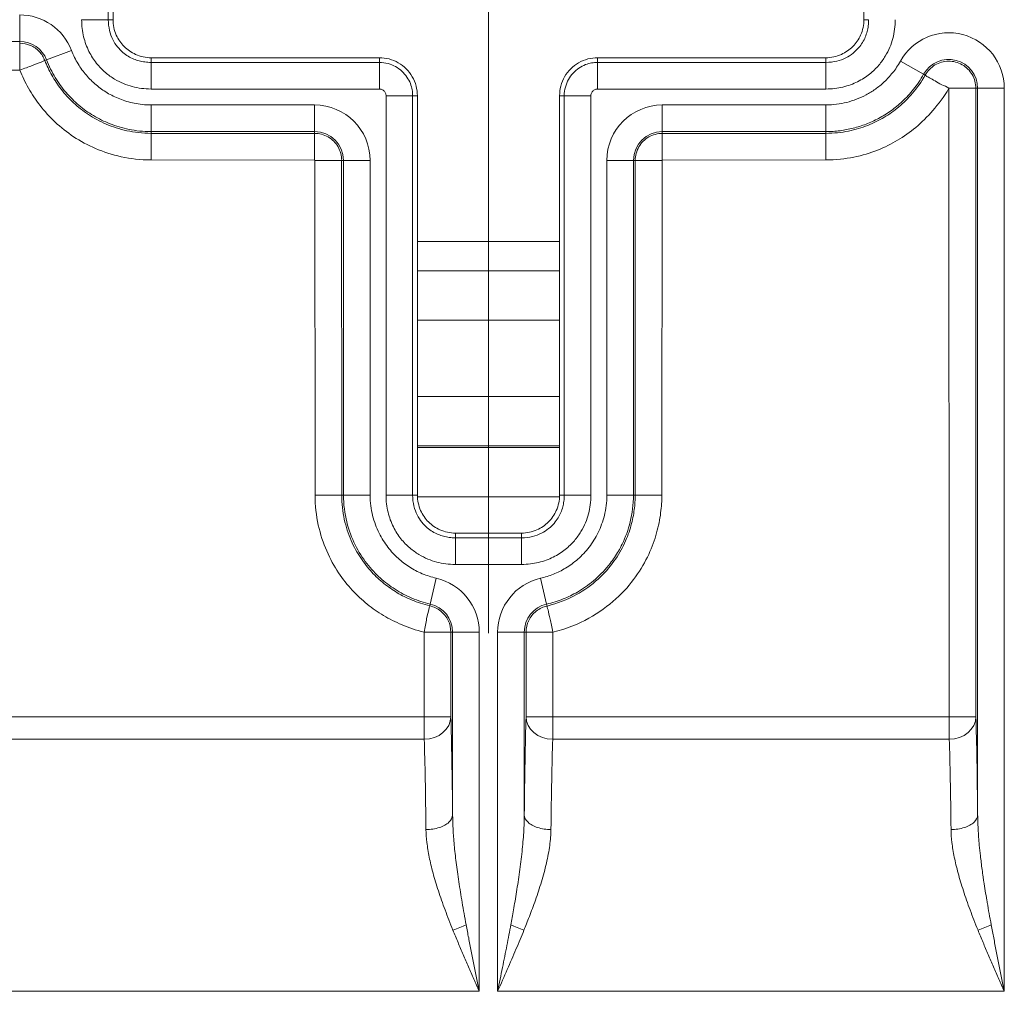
# Model space of a CAD drawing. Header units: inches. Extents: x 0 to 153, y 3 to 96.
# Tile 113 of 132: x 126.94 to 128.24, y 62.04 to 63.32. Entities that reach past the tile are written whole.
import ezdxf

# ---------------------------------------------------------------- set-up
doc = ezdxf.new("R2010")
doc.units = ezdxf.units.IN
doc.header["$LTSCALE"] = 4.5
doc.header["$MEASUREMENT"] = 0
doc.layers.add('Centerline (ANSI)', color=1, linetype='Continuous', lineweight=9, true_color=0xff0000)
doc.layers.add('Visible (ANSI)', color=7, linetype='Continuous', lineweight=18)
doc.layers.add('Visible Narrow (ANSI)', color=7, linetype='Continuous', lineweight=5)

msp = doc.modelspace()

# ---------------------------------------------------------------- linework, layer by layer
at = {"layer": 'Centerline (ANSI)', "linetype": 'Continuous'}
msp.add_line((127.5591, 63.9629), (127.5591, 62.5129), dxfattribs=at)
at = {"layer": 'Visible (ANSI)'}
for p, q in [((127.0657, 63.3564), (127.0657, 63.3194)), ((128.0526, 63.3194), (128.0526, 63.3564)), ((126.9431, 63.2532), (126.9431, 63.2885)), ((127.1157, 63.2694), (127.4157, 63.2694)), ((127.7026, 63.2694), (128.0026, 63.2694)), ((127.4657, 63.2194), (127.4657, 62.6944)), ((127.6526, 62.6944), (127.6526, 63.2194)), ((127.3307, 63.1347), (127.3307, 63.17)), ((127.7873, 63.1344), (127.752, 63.1344)), ((127.4657, 63.0279), (127.6526, 63.0279)), ((127.5157, 62.6444), (127.6026, 62.6444)), ((127.6438, 62.5142), (127.6085, 62.5142))]:
    msp.add_line(p, q, dxfattribs=at)
for points, knots in [([(127.0657, 63.3194), (127.0657, 63.316), (127.0661, 63.3125), (127.0675, 63.3057), (127.0686, 63.3023), (127.0725, 63.2936), (127.076, 63.2884), (127.0846, 63.2798), (127.0898, 63.2763), (127.0986, 63.2724), (127.1019, 63.2713), (127.1087, 63.2698), (127.1122, 63.2694), (127.1157, 63.2694)], [0.000001, 0.000001, 0.000001, 0.000001, 0.0265062, 0.0265062, 0.0530304, 0.0530304, 0.0996621, 0.0996621, 0.1462946, 0.1462946, 0.1728191, 0.1728191, 0.1993227, 0.1993227, 0.1993227, 0.1993227]), ([(128.0026, 63.2694), (128.0061, 63.2694), (128.0095, 63.2698), (128.0163, 63.2713), (128.0197, 63.2724), (128.0284, 63.2763), (128.0336, 63.2798), (128.0423, 63.2884), (128.0457, 63.2936), (128.0496, 63.3023), (128.0507, 63.3057), (128.0522, 63.3125), (128.0526, 63.316), (128.0526, 63.3194)], [0.000001, 0.000001, 0.000001, 0.000001, 0.0265062, 0.0265062, 0.0530304, 0.0530304, 0.0996621, 0.0996621, 0.1462946, 0.1462946, 0.1728191, 0.1728191, 0.1993227, 0.1993227, 0.1993227, 0.1993227]), ([(127.4157, 63.2694), (127.42, 63.2694), (127.4287, 63.2683), (127.4409, 63.2633), (127.4514, 63.2552), (127.4595, 63.2447), (127.4645, 63.2325), (127.4657, 63.2237), (127.4657, 63.2194)], [0, 0, 0, 0, 0.164605, 0.333667, 0.500193, 0.666606, 0.835389, 1, 1, 1, 1]), ([(127.6526, 63.2194), (127.6526, 63.2237), (127.6537, 63.2325), (127.6587, 63.2447), (127.6668, 63.2552), (127.6773, 63.2633), (127.6895, 63.2683), (127.6983, 63.2694), (127.7026, 63.2694)], [0, 0, 0, 0, 0.164611, 0.333394, 0.499807, 0.666333, 0.835395, 1, 1, 1, 1]), ([(127.4657, 62.6944), (127.4657, 62.691), (127.4661, 62.6875), (127.4675, 62.6807), (127.4686, 62.6773), (127.4725, 62.6686), (127.476, 62.6634), (127.4846, 62.6548), (127.4898, 62.6513), (127.4986, 62.6474), (127.5019, 62.6463), (127.5087, 62.6448), (127.5122, 62.6444), (127.5157, 62.6444)], [0.000001, 0.000001, 0.000001, 0.000001, 0.0265062, 0.0265062, 0.0530304, 0.0530304, 0.0996621, 0.0996621, 0.1462946, 0.1462946, 0.1728191, 0.1728191, 0.1993227, 0.1993227, 0.1993227, 0.1993227]), ([(127.6026, 62.6444), (127.6061, 62.6444), (127.6095, 62.6448), (127.6163, 62.6463), (127.6197, 62.6474), (127.6284, 62.6513), (127.6336, 62.6548), (127.6423, 62.6634), (127.6457, 62.6686), (127.6496, 62.6773), (127.6507, 62.6807), (127.6522, 62.6875), (127.6526, 62.691), (127.6526, 62.6944)], [0.000001, 0.000001, 0.000001, 0.000001, 0.0265062, 0.0265062, 0.0530304, 0.0530304, 0.0996621, 0.0996621, 0.1462946, 0.1462946, 0.1728191, 0.1728191, 0.1993227, 0.1993227, 0.1993227, 0.1993227])]:
    msp.add_open_spline(points, degree=3, knots=knots, dxfattribs=at)
at = {"layer": 'Visible Narrow (ANSI)'}
for p, q in [((127.0595, 63.3194), (127.0595, 63.3564)), ((126.9431, 63.2908), (126.9431, 63.3258)), ((127.0595, 63.3194), (127.0245, 63.3194)), ((127.0657, 63.3194), (127.0595, 63.3194)), ((128.0526, 63.3194), (128.0587, 63.3194)), ((125.9754, 63.2908), (126.9431, 63.2908)), ((126.9431, 63.2884), (126.9431, 63.2908)), ((126.9784, 63.2665), (127.0111, 63.2791)), ((126.9761, 63.2656), (126.9784, 63.2665)), ((127.1157, 63.2694), (127.1157, 63.2633)), ((127.4157, 63.2633), (127.1157, 63.2633)), ((127.1157, 63.2633), (127.1157, 63.2283)), ((127.4157, 63.2694), (127.4157, 63.2633)), ((127.4157, 63.2633), (127.4157, 63.2283)), ((127.7026, 63.2694), (127.7026, 63.2633)), ((128.0026, 63.2633), (127.7026, 63.2633)), ((127.7026, 63.2633), (127.7026, 63.2283)), ((128.0026, 63.2694), (128.0026, 63.2633)), ((128.0026, 63.2633), (128.0026, 63.2283)), ((128.131, 63.2477), (128.1005, 63.2648)), ((125.9754, 63.2532), (126.9432, 63.2532)), ((128.1331, 63.2466), (128.131, 63.2477)), ((127.4157, 63.2283), (127.1157, 63.2283)), ((128.0026, 63.2283), (127.7026, 63.2283)), ((128.1643, 63.2293), (128.1647, 62.4031)), ((128.1643, 63.2293), (128.1997, 63.2293)), ((128.1994, 63.2293), (128.1997, 62.4031)), ((128.1994, 63.2293), (128.202, 63.2293)), ((128.202, 63.2293), (128.237, 63.2293)), ((128.202, 63.2293), (128.202, 62.2739)), ((128.237, 63.2293), (128.237, 62.0421)), ((127.4245, 62.6944), (127.4245, 63.2194)), ((127.4595, 63.2194), (127.4245, 63.2194)), ((127.4595, 62.6944), (127.4595, 63.2194)), ((127.4657, 63.2194), (127.4595, 63.2194)), ((127.6526, 63.2194), (127.6587, 63.2194)), ((127.6587, 63.2194), (127.6937, 63.2194)), ((127.6587, 63.2194), (127.6587, 62.6944)), ((127.6937, 63.2194), (127.6937, 62.6944)), ((127.1157, 63.2073), (127.3307, 63.2073)), ((127.1157, 63.1723), (127.1157, 63.2073)), ((127.3307, 63.1723), (127.3307, 63.2073)), ((127.7876, 63.2073), (128.0026, 63.2073)), ((127.7876, 63.1723), (127.7876, 63.2073)), ((128.0026, 63.1723), (128.0026, 63.2073)), ((127.1157, 63.1723), (127.3307, 63.1723)), ((127.1157, 63.17), (127.1157, 63.1723)), ((127.3307, 63.17), (127.3307, 63.1723)), ((127.7876, 63.1698), (127.7876, 63.1723)), ((127.7876, 63.1723), (128.0026, 63.1723)), ((128.0026, 63.17), (128.0026, 63.1723)), ((127.1157, 63.17), (127.3307, 63.17)), ((127.1157, 63.135), (127.1157, 63.17)), ((127.7876, 63.1698), (128.0026, 63.17)), ((127.7876, 63.1347), (127.7876, 63.17)), ((128.0026, 63.135), (128.0026, 63.17)), ((127.1157, 63.135), (127.3307, 63.1347)), ((127.331, 63.1344), (127.3313, 62.6944)), ((127.331, 63.1344), (127.3663, 63.1344)), ((127.366, 63.1344), (127.3686, 63.1344)), ((127.366, 63.1344), (127.3663, 62.6944)), ((127.3686, 63.1344), (127.4036, 63.1344)), ((127.3686, 63.1344), (127.3686, 62.6944)), ((127.4036, 63.1344), (127.4036, 62.6944)), ((127.7147, 62.6944), (127.7147, 63.1344)), ((127.7497, 63.1344), (127.7147, 63.1344)), ((127.752, 63.1344), (127.7497, 63.1344)), ((127.7497, 62.6944), (127.7497, 63.1344)), ((127.752, 62.6944), (127.752, 63.1344)), ((127.787, 62.6944), (127.7873, 63.1344)), ((127.7876, 63.1347), (128.0026, 63.135)), ((127.4657, 62.9893), (127.6526, 62.9893)), ((127.4657, 62.9246), (127.6526, 62.9246)), ((127.6526, 62.8242), (127.4657, 62.8242)), ((127.6526, 62.7592), (127.4657, 62.7592)), ((127.4657, 62.7572), (127.6526, 62.7572)), ((127.3313, 62.6944), (127.3663, 62.6944)), ((127.3663, 62.6944), (127.3686, 62.6944)), ((127.3686, 62.6944), (127.4036, 62.6944)), ((127.4595, 62.6944), (127.4245, 62.6944)), ((127.4246, 62.6922), (127.4246, 62.6922)), ((127.4657, 62.6944), (127.4595, 62.6944)), ((127.4596, 62.6922), (127.4596, 62.6922)), ((127.4657, 62.6922), (127.6525, 62.6922)), ((127.6526, 62.6944), (127.6587, 62.6944)), ((127.6587, 62.6944), (127.6937, 62.6944)), ((127.6587, 62.6922), (127.6587, 62.6922)), ((127.6937, 62.6922), (127.6937, 62.6922)), ((127.7497, 62.6944), (127.7147, 62.6944)), ((127.752, 62.6944), (127.7497, 62.6944)), ((127.787, 62.6944), (127.752, 62.6944)), ((127.5157, 62.6444), (127.5157, 62.6383)), ((127.6026, 62.6444), (127.6026, 62.6383)), ((127.6026, 62.6383), (127.5157, 62.6383)), ((127.5157, 62.6383), (127.5157, 62.6033)), ((127.6026, 62.6383), (127.6026, 62.6033)), ((127.6026, 62.6033), (127.5157, 62.6033)), ((127.4826, 62.5511), (127.4905, 62.5852)), ((127.6356, 62.5511), (127.6277, 62.5852)), ((127.4826, 62.5511), (127.4821, 62.5489)), ((127.6362, 62.5486), (127.6356, 62.5511)), ((127.4351, 62.5286), (127.435, 62.5286)), ((127.5067, 62.5286), (127.506, 62.5286)), ((127.6121, 62.5286), (127.6116, 62.5286)), ((127.6833, 62.5286), (127.6833, 62.5286)), ((127.4745, 62.5142), (127.4747, 62.4031)), ((127.4745, 62.5142), (127.5097, 62.5142)), ((127.512, 62.5142), (127.5095, 62.5142)), ((127.5095, 62.5142), (127.5097, 62.4031)), ((127.512, 62.5142), (127.547, 62.5142)), ((127.512, 62.5142), (127.512, 62.2739)), ((127.547, 62.5142), (127.547, 62.0421)), ((127.5712, 62.0421), (127.5712, 62.5142)), ((127.6062, 62.5142), (127.5712, 62.5142)), ((127.6086, 62.5142), (127.6062, 62.5142)), ((127.6062, 62.2739), (127.6062, 62.5142)), ((127.6085, 62.4031), (127.6086, 62.5142)), ((127.6435, 62.4031), (127.6438, 62.5142)), ((126.5776, 62.4031), (127.4747, 62.4031)), ((127.4747, 62.4031), (127.5097, 62.4031)), ((127.4747, 62.4031), (127.4747, 62.3734)), ((127.6435, 62.4031), (127.6085, 62.4031)), ((127.6085, 62.4031), (127.6085, 62.4031)), ((128.1647, 62.4031), (127.6435, 62.4031)), ((127.6435, 62.3734), (127.6435, 62.4031)), ((128.1647, 62.4031), (128.1647, 62.3734)), ((128.1647, 62.4031), (128.1997, 62.4031)), ((126.5776, 62.3734), (127.4747, 62.3734)), ((128.1647, 62.3734), (127.6435, 62.3734)), ((127.547, 62.0421), (126.5776, 62.0421)), ((128.237, 62.0421), (127.5712, 62.0421))]:
    msp.add_line(p, q, dxfattribs=at)
for centre, radius, start, end in [((126.9431, 63.2529), 0.0729, 21.0322, 90), ((128.1641, 63.2293), 0.0729, 0, 150.8454), ((126.9431, 63.2529), 0.0379, 21.032, 90), ((128.1641, 63.2293), 0.0379, 0, 150.8454), ((127.3307, 63.1344), 0.0729, 0, 90), ((127.7876, 63.1344), 0.0729, 90, 180), ((127.3307, 63.1344), 0.0379, 0, 90), ((127.7876, 63.1344), 0.0379, 90, 180), ((127.4741, 62.5142), 0.0729, 0, 77.0047), ((127.6441, 62.5142), 0.0729, 102.9954, 180), ((127.4741, 62.5142), 0.0379, 0, 77.0047), ((127.6441, 62.5142), 0.0379, 102.9954, 180)]:
    msp.add_arc(centre, radius, start, end, dxfattribs=at)
for centre, major_axis, ratio, start_param, end_param in [((127.4747, 62.4031), (0.035, 0.001), 0.84944, 4.688535, 6.250668), ((127.6435, 62.4031), (-0.035, 0.001), 0.849442, 0.0324, 1.594647), ((128.1647, 62.4031), (0.035, 0.001), 0.84944, 4.688535, 6.250664), ((127.5125, 62.1296), (-0.0328, -0.0122), 0.193628, 1.49907, 2.051735), ((127.6058, 62.1296), (0.0328, -0.0122), 0.193628, 4.23145, 4.784116), ((128.2025, 62.1296), (-0.0328, -0.0122), 0.193628, 1.49907, 2.051735)]:
    msp.add_ellipse(centre, major_axis=major_axis, ratio=ratio, start_param=start_param, end_param=end_param, dxfattribs=at)
for points, knots in [([(127.1157, 63.2283), (127.1113, 63.2283), (127.1029, 63.2289), (127.091, 63.2312), (127.0794, 63.2351), (127.0678, 63.2409), (127.0557, 63.2494), (127.0438, 63.2614), (127.0336, 63.2772), (127.0264, 63.2965), (127.0245, 63.3114), (127.0245, 63.3194)], [0, 0, 0, 0, 0.1111111, 0.2222222, 0.3333333, 0.4444444, 0.5555556, 0.6666667, 0.7777778, 0.8888889, 0.9999998, 0.9999998, 0.9999998, 0.9999998]), ([(127.1157, 63.2633), (127.1129, 63.2633), (127.1102, 63.2635), (127.1076, 63.2638), (127.105, 63.2642), (127.1025, 63.2646), (127.1001, 63.2653), (127.0977, 63.2659), (127.0953, 63.2667), (127.0929, 63.2677), (127.0905, 63.2687), (127.0881, 63.2699), (127.0857, 63.2714), (127.0833, 63.2728), (127.0809, 63.2745), (127.0785, 63.2765), (127.0761, 63.2786), (127.0737, 63.281), (127.0715, 63.2838), (127.0693, 63.2866), (127.0672, 63.2898), (127.0655, 63.2933), (127.0637, 63.2969), (127.0622, 63.3008), (127.0612, 63.3052), (127.0601, 63.3096), (127.0595, 63.3144), (127.0595, 63.3194)], [0, 0, 0, 0, 0.111111, 0.111111, 0.111111, 0.222222, 0.222222, 0.222222, 0.333333, 0.333333, 0.333333, 0.444444, 0.444444, 0.444444, 0.555556, 0.555556, 0.555556, 0.666667, 0.666667, 0.666667, 0.777778, 0.777778, 0.777778, 0.888889, 0.888889, 0.888889, 1, 1, 1, 1]), ([(128.0937, 63.3194), (128.0937, 63.3151), (128.0931, 63.3067), (128.0908, 63.2948), (128.0869, 63.2832), (128.0811, 63.2715), (128.0726, 63.2595), (128.0606, 63.2476), (128.0448, 63.2374), (128.0255, 63.2302), (128.0106, 63.2283), (128.0026, 63.2283)], [0, 0, 0, 0, 0.1111111, 0.2222222, 0.3333333, 0.4444444, 0.5555556, 0.6666667, 0.7777778, 0.8888889, 0.9999998, 0.9999998, 0.9999998, 0.9999998]), ([(128.0587, 63.3194), (128.0587, 63.3167), (128.0585, 63.314), (128.0582, 63.3114), (128.0579, 63.3088), (128.0574, 63.3063), (128.0567, 63.3039), (128.0561, 63.3014), (128.0553, 63.299), (128.0543, 63.2966), (128.0533, 63.2943), (128.0521, 63.2919), (128.0507, 63.2895), (128.0492, 63.2871), (128.0475, 63.2847), (128.0455, 63.2823), (128.0434, 63.2799), (128.041, 63.2775), (128.0382, 63.2753), (128.0354, 63.2731), (128.0322, 63.271), (128.0287, 63.2692), (128.0251, 63.2675), (128.0212, 63.266), (128.0168, 63.265), (128.0124, 63.2639), (128.0076, 63.2633), (128.0026, 63.2633)], [0, 0, 0, 0, 0.111111, 0.111111, 0.111111, 0.222222, 0.222222, 0.222222, 0.333333, 0.333333, 0.333333, 0.444444, 0.444444, 0.444444, 0.555556, 0.555556, 0.555556, 0.666667, 0.666667, 0.666667, 0.777778, 0.777778, 0.777778, 0.888889, 0.888889, 0.888889, 1, 1, 1, 1]), ([(126.9431, 63.2884), (126.9478, 63.2884), (126.9573, 63.2866), (126.9694, 63.2783), (126.9744, 63.2701), (126.9761, 63.2656)], [0.0000026, 0.0000026, 0.0000026, 0.0000026, 0.3333333, 0.6666667, 0.9999695, 0.9999695, 0.9999695, 0.9999695]), ([(127.0111, 63.2791), (127.0136, 63.2727), (127.0165, 63.2668), (127.0198, 63.2614), (127.023, 63.256), (127.0267, 63.251), (127.0307, 63.2464), (127.0346, 63.2418), (127.039, 63.2375), (127.0435, 63.2337), (127.0481, 63.2298), (127.0529, 63.2264), (127.058, 63.2233), (127.0632, 63.2202), (127.0686, 63.2175), (127.0746, 63.2152), (127.0805, 63.2128), (127.0869, 63.2109), (127.0937, 63.2095), (127.1005, 63.2082), (127.1079, 63.2073), (127.1157, 63.2073)], [0.000007, 0.000007, 0.000007, 0.000007, 0.1428571, 0.1428571, 0.1428571, 0.2857143, 0.2857143, 0.2857143, 0.4285714, 0.4285714, 0.4285714, 0.5714286, 0.5714286, 0.5714286, 0.7142857, 0.7142857, 0.7142857, 0.8571429, 0.8571429, 0.8571429, 1, 1, 1, 1]), ([(126.9433, 63.2532), (126.9493, 63.2552), (126.9604, 63.2596), (126.9721, 63.264), (126.9759, 63.2658), (126.9761, 63.2656)], [0, 0, 0, 0, 0.3333333, 0.6666667, 0.9999963, 0.9999963, 0.9999963, 0.9999963]), ([(126.9761, 63.2656), (126.9788, 63.2592), (126.9818, 63.2528), (126.9853, 63.2465), (126.9888, 63.2402), (126.9929, 63.234), (126.9976, 63.228), (127.0023, 63.2219), (127.0077, 63.2159), (127.0136, 63.2103), (127.0196, 63.2047), (127.0262, 63.1995), (127.0334, 63.1948), (127.0405, 63.19), (127.0483, 63.1858), (127.0567, 63.1822), (127.0651, 63.1786), (127.0741, 63.1756), (127.084, 63.1735), (127.0938, 63.1713), (127.1045, 63.17), (127.1157, 63.17)], [0, 0, 0, 0, 0.142857, 0.142857, 0.142857, 0.285714, 0.285714, 0.285714, 0.428571, 0.428571, 0.428571, 0.571429, 0.571429, 0.571429, 0.714286, 0.714286, 0.714286, 0.857143, 0.857143, 0.857143, 1, 1, 1, 1]), ([(126.9784, 63.2665), (126.9816, 63.2582), (126.9855, 63.2504), (126.9898, 63.2433), (126.9942, 63.2361), (126.9989, 63.2296), (127.0041, 63.2236), (127.0093, 63.2175), (127.015, 63.212), (127.021, 63.2069), (127.0269, 63.2019), (127.0333, 63.1973), (127.04, 63.1933), (127.0468, 63.1892), (127.054, 63.1856), (127.0618, 63.1826), (127.0695, 63.1795), (127.0778, 63.177), (127.0868, 63.1752), (127.0958, 63.1734), (127.1055, 63.1723), (127.1157, 63.1723)], [0.0000035, 0.0000035, 0.0000035, 0.0000035, 0.1428571, 0.1428571, 0.1428571, 0.2857143, 0.2857143, 0.2857143, 0.4285714, 0.4285714, 0.4285714, 0.5714286, 0.5714286, 0.5714286, 0.7142857, 0.7142857, 0.7142857, 0.8571429, 0.8571429, 0.8571429, 1, 1, 1, 1]), ([(127.4595, 63.2194), (127.4595, 63.222), (127.4593, 63.2247), (127.4588, 63.2273), (127.4583, 63.23), (127.4576, 63.2327), (127.4565, 63.2355), (127.4554, 63.2383), (127.4539, 63.2412), (127.452, 63.244), (127.4501, 63.2467), (127.4479, 63.2494), (127.4454, 63.2517), (127.4429, 63.254), (127.4401, 63.256), (127.437, 63.2577), (127.434, 63.2594), (127.4307, 63.2608), (127.4271, 63.2618), (127.4235, 63.2627), (127.4197, 63.2633), (127.4157, 63.2633)], [0, 0, 0, 0, 0.1428571, 0.1428571, 0.1428571, 0.2857143, 0.2857143, 0.2857143, 0.4285714, 0.4285714, 0.4285714, 0.5714286, 0.5714286, 0.5714286, 0.7142857, 0.7142857, 0.7142857, 0.8571429, 0.8571429, 0.8571429, 1, 1, 1, 1]), ([(127.7026, 63.2633), (127.7, 63.2633), (127.6973, 63.2631), (127.6947, 63.2626), (127.692, 63.2621), (127.6894, 63.2614), (127.6866, 63.2603), (127.6838, 63.2592), (127.6808, 63.2577), (127.678, 63.2558), (127.6753, 63.2539), (127.6726, 63.2517), (127.6703, 63.2491), (127.668, 63.2466), (127.666, 63.2438), (127.6643, 63.2408), (127.6626, 63.2378), (127.6612, 63.2345), (127.6602, 63.2309), (127.6593, 63.2273), (127.6587, 63.2234), (127.6587, 63.2194)], [0, 0, 0, 0, 0.1428571, 0.1428571, 0.1428571, 0.2857143, 0.2857143, 0.2857143, 0.4285714, 0.4285714, 0.4285714, 0.5714286, 0.5714286, 0.5714286, 0.7142857, 0.7142857, 0.7142857, 0.8571429, 0.8571429, 0.8571429, 1, 1, 1, 1]), ([(128.0026, 63.2073), (128.0074, 63.2073), (128.0121, 63.2077), (128.0166, 63.2082), (128.0212, 63.2088), (128.0255, 63.2096), (128.0299, 63.2107), (128.0342, 63.2118), (128.0385, 63.2132), (128.0428, 63.2148), (128.0471, 63.2164), (128.0513, 63.2184), (128.0554, 63.2206), (128.0596, 63.2228), (128.0636, 63.2253), (128.0676, 63.2281), (128.0716, 63.231), (128.0755, 63.2342), (128.0793, 63.2377), (128.0831, 63.2413), (128.0868, 63.2452), (128.0903, 63.2497), (128.0939, 63.2542), (128.0973, 63.2592), (128.1005, 63.2648)], [0, 0, 0, 0, 0.125, 0.125, 0.125, 0.25, 0.25, 0.25, 0.375, 0.375, 0.375, 0.5, 0.5, 0.5, 0.625, 0.625, 0.625, 0.75, 0.75, 0.75, 0.875, 0.875, 0.875, 1, 1, 1, 1]), ([(128.1331, 63.2466), (128.1361, 63.252), (128.1449, 63.2613), (128.1637, 63.2666), (128.1825, 63.2617), (128.1965, 63.248), (128.1994, 63.2355), (128.1996, 63.2293)], [0, 0, 0, 0, 0.2, 0.4, 0.6, 0.8, 0.9999971, 0.9999971, 0.9999971, 0.9999971]), ([(126.9433, 63.2532), (126.9465, 63.245), (126.9503, 63.2372), (126.9547, 63.2294), (126.9592, 63.2216), (126.9641, 63.214), (126.9699, 63.2065), (126.9757, 63.199), (126.9824, 63.1917), (126.9897, 63.1848), (126.9971, 63.1779), (127.0052, 63.1714), (127.014, 63.1656), (127.0229, 63.1597), (127.0325, 63.1545), (127.0429, 63.15), (127.0533, 63.1456), (127.0645, 63.1419), (127.0766, 63.1393), (127.0887, 63.1366), (127.1017, 63.135), (127.1157, 63.135)], [0, 0, 0, 0, 0.142857, 0.142857, 0.142857, 0.285714, 0.285714, 0.285714, 0.428571, 0.428571, 0.428571, 0.571429, 0.571429, 0.571429, 0.714286, 0.714286, 0.714286, 0.857143, 0.857143, 0.857143, 1, 1, 1, 1]), ([(128.0026, 63.1723), (128.0089, 63.1723), (128.0151, 63.1728), (128.0211, 63.1735), (128.027, 63.1743), (128.0327, 63.1754), (128.0384, 63.1768), (128.0441, 63.1782), (128.0497, 63.18), (128.0553, 63.1821), (128.0609, 63.1843), (128.0664, 63.1868), (128.0719, 63.1897), (128.0774, 63.1926), (128.0827, 63.1959), (128.088, 63.1997), (128.0932, 63.2034), (128.0983, 63.2076), (128.1032, 63.2122), (128.1082, 63.2169), (128.113, 63.222), (128.1177, 63.2279), (128.1224, 63.2338), (128.1269, 63.2404), (128.131, 63.2477)], [0, 0, 0, 0, 0.125, 0.125, 0.125, 0.25, 0.25, 0.25, 0.375, 0.375, 0.375, 0.5, 0.5, 0.5, 0.625, 0.625, 0.625, 0.75, 0.75, 0.75, 0.875, 0.875, 0.875, 1, 1, 1, 1]), ([(128.0026, 63.17), (128.0131, 63.17), (128.0231, 63.1712), (128.0323, 63.173), (128.0415, 63.1749), (128.0498, 63.1775), (128.0575, 63.1805), (128.0652, 63.1836), (128.0722, 63.187), (128.0789, 63.191), (128.0857, 63.195), (128.0921, 63.1996), (128.0983, 63.2048), (128.1045, 63.21), (128.1106, 63.2159), (128.1165, 63.2228), (128.1223, 63.2297), (128.128, 63.2376), (128.1331, 63.2466)], [0, 0, 0, 0, 0.1666667, 0.1666667, 0.1666667, 0.3333333, 0.3333333, 0.3333333, 0.5, 0.5, 0.5, 0.6666667, 0.6666667, 0.6666667, 0.8333333, 0.8333333, 0.8333333, 0.9999931, 0.9999931, 0.9999931, 0.9999931]), ([(128.1643, 63.2293), (128.1613, 63.2315), (128.1579, 63.2326), (128.1548, 63.234), (128.1516, 63.2354), (128.1487, 63.2373), (128.146, 63.2389), (128.1433, 63.2405), (128.1409, 63.2419), (128.1388, 63.2429), (128.1368, 63.244), (128.1353, 63.2448), (128.1344, 63.2454), (128.1336, 63.246), (128.1333, 63.2465), (128.1331, 63.2466)], [0, 0, 0, 0, 0.2, 0.2, 0.2, 0.4, 0.4, 0.4, 0.6, 0.6, 0.6, 0.8, 0.8, 0.8, 0.9999999, 0.9999999, 0.9999999, 0.9999999]), ([(127.4245, 63.2194), (127.4245, 63.22), (127.4245, 63.2205), (127.4244, 63.221), (127.4243, 63.2216), (127.4241, 63.2221), (127.4239, 63.2227), (127.4237, 63.2232), (127.4234, 63.2238), (127.423, 63.2244), (127.4226, 63.225), (127.4222, 63.2255), (127.4217, 63.226), (127.4212, 63.2264), (127.4206, 63.2268), (127.42, 63.2272), (127.4194, 63.2275), (127.4187, 63.2278), (127.418, 63.228), (127.4173, 63.2282), (127.4165, 63.2283), (127.4157, 63.2283)], [0, 0, 0, 0, 0.142857, 0.142857, 0.142857, 0.285714, 0.285714, 0.285714, 0.428571, 0.428571, 0.428571, 0.571429, 0.571429, 0.571429, 0.714286, 0.714286, 0.714286, 0.857143, 0.857143, 0.857143, 1, 1, 1, 1]), ([(127.7026, 63.2283), (127.702, 63.2283), (127.7015, 63.2282), (127.701, 63.2281), (127.7004, 63.228), (127.6999, 63.2279), (127.6993, 63.2277), (127.6988, 63.2275), (127.6982, 63.2272), (127.6976, 63.2268), (127.6971, 63.2264), (127.6965, 63.226), (127.6961, 63.2254), (127.6956, 63.2249), (127.6952, 63.2244), (127.6948, 63.2238), (127.6945, 63.2231), (127.6942, 63.2225), (127.694, 63.2218), (127.6938, 63.221), (127.6937, 63.2203), (127.6937, 63.2194)], [0, 0, 0, 0, 0.142857, 0.142857, 0.142857, 0.285714, 0.285714, 0.285714, 0.428571, 0.428571, 0.428571, 0.571429, 0.571429, 0.571429, 0.714286, 0.714286, 0.714286, 0.857143, 0.857143, 0.857143, 1, 1, 1, 1]), ([(128.0026, 63.135), (128.0157, 63.135), (128.0402, 63.1379), (128.0712, 63.1474), (128.0972, 63.1603), (128.121, 63.177), (128.1432, 63.1991), (128.1575, 63.2177), (128.1643, 63.2293)], [0, 0, 0, 0, 0.1666667, 0.3333333, 0.5, 0.6666667, 0.8333333, 0.9990575, 0.9990575, 0.9990575, 0.9990575]), ([(127.3313, 62.6944), (127.3313, 62.6805), (127.3329, 62.6674), (127.3355, 62.6551), (127.3382, 62.6428), (127.342, 62.6314), (127.3466, 62.621), (127.3511, 62.6105), (127.3564, 62.601), (127.3621, 62.5924), (127.3677, 62.5839), (127.3738, 62.5763), (127.3801, 62.5695), (127.3864, 62.5626), (127.393, 62.5566), (127.3998, 62.551), (127.4066, 62.5455), (127.4137, 62.5406), (127.4212, 62.5361), (127.4287, 62.5316), (127.4367, 62.5276), (127.4455, 62.5239), (127.4542, 62.5203), (127.4638, 62.5169), (127.4745, 62.5142)], [0.0000003, 0.0000003, 0.0000003, 0.0000003, 0.125, 0.125, 0.125, 0.25, 0.25, 0.25, 0.375, 0.375, 0.375, 0.5, 0.5, 0.5, 0.625, 0.625, 0.625, 0.75, 0.75, 0.75, 0.875, 0.875, 0.875, 1, 1, 1, 1]), ([(127.3663, 62.6944), (127.3663, 62.6832), (127.3675, 62.6726), (127.3697, 62.6626), (127.3719, 62.6526), (127.375, 62.6433), (127.3787, 62.6349), (127.3823, 62.6264), (127.3866, 62.6187), (127.3912, 62.6118), (127.3958, 62.6049), (127.4007, 62.5988), (127.4058, 62.5932), (127.411, 62.5876), (127.4163, 62.5827), (127.4218, 62.5782), (127.4273, 62.5738), (127.4331, 62.5698), (127.4391, 62.5661), (127.4452, 62.5625), (127.4516, 62.5592), (127.4588, 62.5563), (127.4659, 62.5534), (127.4737, 62.5508), (127.4821, 62.5489)], [0.0000003, 0.0000003, 0.0000003, 0.0000003, 0.125, 0.125, 0.125, 0.25, 0.25, 0.25, 0.375, 0.375, 0.375, 0.5, 0.5, 0.5, 0.625, 0.625, 0.625, 0.75, 0.75, 0.75, 0.875, 0.875, 0.875, 0.9999976, 0.9999976, 0.9999976, 0.9999976]), ([(127.3686, 62.6944), (127.3686, 62.6819), (127.3702, 62.6701), (127.3729, 62.6591), (127.3756, 62.6481), (127.3794, 62.6381), (127.384, 62.629), (127.3885, 62.6198), (127.3938, 62.6116), (127.3993, 62.6044), (127.4049, 62.5972), (127.4108, 62.591), (127.4169, 62.5855), (127.423, 62.5799), (127.4293, 62.5751), (127.4363, 62.5706), (127.4432, 62.5661), (127.4508, 62.5621), (127.4586, 62.5589), (127.4664, 62.5556), (127.4744, 62.553), (127.4826, 62.5511)], [0, 0, 0, 0, 0.142857, 0.142857, 0.142857, 0.285714, 0.285714, 0.285714, 0.428571, 0.428571, 0.428571, 0.571429, 0.571429, 0.571429, 0.714286, 0.714286, 0.714286, 0.857143, 0.857143, 0.857143, 1, 1, 1, 1]), ([(127.4036, 62.6944), (127.4036, 62.6848), (127.4048, 62.6758), (127.4069, 62.6675), (127.409, 62.6592), (127.4119, 62.6515), (127.4153, 62.6445), (127.4188, 62.6375), (127.4227, 62.6314), (127.427, 62.6259), (127.4312, 62.6204), (127.4358, 62.6156), (127.4404, 62.6114), (127.4451, 62.6071), (127.4499, 62.6034), (127.4552, 62.6), (127.4605, 62.5967), (127.4662, 62.5936), (127.4722, 62.5911), (127.4781, 62.5886), (127.4842, 62.5867), (127.4905, 62.5852)], [0, 0, 0, 0, 0.142857, 0.142857, 0.142857, 0.285714, 0.285714, 0.285714, 0.428571, 0.428571, 0.428571, 0.571429, 0.571429, 0.571429, 0.714286, 0.714286, 0.714286, 0.857143, 0.857143, 0.857143, 1, 1, 1, 1]), ([(127.5157, 62.6033), (127.5113, 62.6033), (127.5029, 62.6039), (127.491, 62.6062), (127.4794, 62.6101), (127.4678, 62.6159), (127.4557, 62.6244), (127.4438, 62.6364), (127.4336, 62.6522), (127.4264, 62.6715), (127.4245, 62.6864), (127.4245, 62.6944)], [0, 0, 0, 0, 0.1111111, 0.2222222, 0.3333333, 0.4444444, 0.5555556, 0.6666667, 0.7777778, 0.8888889, 0.9999998, 0.9999998, 0.9999998, 0.9999998]), ([(127.5157, 62.6383), (127.5129, 62.6383), (127.5102, 62.6385), (127.5076, 62.6388), (127.505, 62.6392), (127.5025, 62.6396), (127.5001, 62.6403), (127.4977, 62.6409), (127.4953, 62.6417), (127.4929, 62.6427), (127.4905, 62.6437), (127.4881, 62.6449), (127.4857, 62.6464), (127.4833, 62.6478), (127.4809, 62.6495), (127.4785, 62.6515), (127.4761, 62.6536), (127.4737, 62.656), (127.4715, 62.6588), (127.4693, 62.6616), (127.4672, 62.6648), (127.4655, 62.6683), (127.4637, 62.6719), (127.4622, 62.6758), (127.4612, 62.6802), (127.4601, 62.6846), (127.4595, 62.6894), (127.4595, 62.6944)], [0, 0, 0, 0, 0.111111, 0.111111, 0.111111, 0.222222, 0.222222, 0.222222, 0.333333, 0.333333, 0.333333, 0.444444, 0.444444, 0.444444, 0.555556, 0.555556, 0.555556, 0.666667, 0.666667, 0.666667, 0.777778, 0.777778, 0.777778, 0.888889, 0.888889, 0.888889, 1, 1, 1, 1]), ([(127.6937, 62.6944), (127.6937, 62.6901), (127.6931, 62.6817), (127.6908, 62.6698), (127.6869, 62.6582), (127.6811, 62.6465), (127.6726, 62.6345), (127.6606, 62.6226), (127.6448, 62.6124), (127.6255, 62.6052), (127.6106, 62.6033), (127.6026, 62.6033)], [0, 0, 0, 0, 0.1111111, 0.2222222, 0.3333333, 0.4444444, 0.5555556, 0.6666667, 0.7777778, 0.8888889, 0.9999998, 0.9999998, 0.9999998, 0.9999998]), ([(127.6587, 62.6944), (127.6587, 62.6917), (127.6585, 62.689), (127.6582, 62.6864), (127.6579, 62.6838), (127.6574, 62.6813), (127.6567, 62.6789), (127.6561, 62.6764), (127.6553, 62.674), (127.6543, 62.6716), (127.6533, 62.6693), (127.6521, 62.6669), (127.6507, 62.6645), (127.6492, 62.6621), (127.6475, 62.6597), (127.6455, 62.6573), (127.6434, 62.6549), (127.641, 62.6525), (127.6382, 62.6503), (127.6354, 62.6481), (127.6322, 62.646), (127.6287, 62.6442), (127.6251, 62.6425), (127.6212, 62.641), (127.6168, 62.64), (127.6124, 62.6389), (127.6076, 62.6383), (127.6026, 62.6383)], [0, 0, 0, 0, 0.111111, 0.111111, 0.111111, 0.222222, 0.222222, 0.222222, 0.333333, 0.333333, 0.333333, 0.444444, 0.444444, 0.444444, 0.555556, 0.555556, 0.555556, 0.666667, 0.666667, 0.666667, 0.777778, 0.777778, 0.777778, 0.888889, 0.888889, 0.888889, 1, 1, 1, 1]), ([(127.6277, 62.5852), (127.6334, 62.5865), (127.639, 62.5883), (127.6445, 62.5905), (127.6499, 62.5926), (127.6552, 62.5952), (127.6605, 62.5985), (127.6659, 62.6017), (127.6713, 62.6056), (127.6766, 62.6103), (127.6818, 62.6149), (127.6869, 62.6202), (127.6914, 62.6261), (127.6959, 62.6319), (127.6999, 62.6383), (127.7033, 62.6452), (127.7067, 62.6521), (127.7094, 62.6596), (127.7114, 62.6678), (127.7134, 62.6759), (127.7147, 62.6848), (127.7147, 62.6944)], [0, 0, 0, 0, 0.142857, 0.142857, 0.142857, 0.285714, 0.285714, 0.285714, 0.428571, 0.428571, 0.428571, 0.571429, 0.571429, 0.571429, 0.714286, 0.714286, 0.714286, 0.857143, 0.857143, 0.857143, 1, 1, 1, 1]), ([(127.6356, 62.5511), (127.6429, 62.5528), (127.6503, 62.5551), (127.6575, 62.558), (127.6638, 62.5605), (127.6699, 62.5635), (127.6761, 62.567), (127.677, 62.5675), (127.6778, 62.568), (127.6786, 62.5685), (127.6857, 62.5728), (127.6929, 62.578), (127.6997, 62.584), (127.7066, 62.5901), (127.7132, 62.597), (127.7191, 62.6047), (127.723, 62.6098), (127.7267, 62.6152), (127.73, 62.6209), (127.7317, 62.6238), (127.7333, 62.6268), (127.7348, 62.6299), (127.7392, 62.639), (127.7428, 62.6487), (127.7454, 62.6594), (127.7481, 62.6702), (127.7497, 62.682), (127.7497, 62.6944)], [0, 0, 0, 0, 0.142857, 0.142857, 0.142857, 0.268705, 0.268705, 0.268705, 0.285714, 0.285714, 0.285714, 0.428571, 0.428571, 0.428571, 0.571429, 0.571429, 0.571429, 0.665822, 0.665822, 0.665822, 0.714286, 0.714286, 0.714286, 0.857143, 0.857143, 0.857143, 1, 1, 1, 1]), ([(127.6362, 62.5486), (127.6501, 62.5521), (127.6629, 62.5572), (127.6741, 62.5632), (127.6852, 62.5693), (127.6948, 62.5764), (127.7031, 62.5839), (127.7114, 62.5915), (127.7183, 62.5994), (127.724, 62.6074), (127.7298, 62.6154), (127.7343, 62.6234), (127.738, 62.6313), (127.7416, 62.6392), (127.7444, 62.6469), (127.7464, 62.6542), (127.7485, 62.6616), (127.7499, 62.6687), (127.7507, 62.6754), (127.7516, 62.6821), (127.752, 62.6885), (127.752, 62.6944)], [0, 0, 0, 0, 0.142857, 0.142857, 0.142857, 0.285714, 0.285714, 0.285714, 0.428571, 0.428571, 0.428571, 0.571429, 0.571429, 0.571429, 0.714286, 0.714286, 0.714286, 0.857143, 0.857143, 0.857143, 1, 1, 1, 1]), ([(127.6438, 62.5144), (127.6616, 62.5185), (127.6771, 62.5249), (127.6908, 62.5325), (127.7045, 62.5401), (127.7164, 62.5488), (127.7267, 62.5581), (127.7369, 62.5673), (127.7454, 62.5771), (127.7524, 62.587), (127.7595, 62.5969), (127.7652, 62.6068), (127.7697, 62.6165), (127.7742, 62.6263), (127.7776, 62.6357), (127.7801, 62.6448), (127.7827, 62.6539), (127.7844, 62.6626), (127.7854, 62.6709), (127.7865, 62.6792), (127.787, 62.687), (127.787, 62.6944)], [0, 0, 0, 0, 0.142857, 0.142857, 0.142857, 0.285714, 0.285714, 0.285714, 0.428571, 0.428571, 0.428571, 0.571429, 0.571429, 0.571429, 0.714286, 0.714286, 0.714286, 0.857143, 0.857143, 0.857143, 1, 1, 1, 1]), ([(127.4745, 62.5142), (127.4759, 62.5206), (127.4768, 62.5266), (127.4779, 62.5318), (127.4789, 62.537), (127.48, 62.5414), (127.4808, 62.5442), (127.4816, 62.5471), (127.4821, 62.5487), (127.4821, 62.5489)], [0, 0, 0, 0, 0.3333333, 0.3333333, 0.3333333, 0.6666667, 0.6666667, 0.6666667, 1, 1, 1, 1]), ([(127.6086, 62.5142), (127.6086, 62.5195), (127.6109, 62.5301), (127.6211, 62.543), (127.631, 62.5475), (127.6362, 62.5486)], [0, 0, 0, 0, 0.3333333, 0.6666667, 0.9999726, 0.9999726, 0.9999726, 0.9999726]), ([(127.6438, 62.5144), (127.6427, 62.5206), (127.6398, 62.5323), (127.6373, 62.5444), (127.6359, 62.5485), (127.6362, 62.5486)], [0, 0, 0, 0, 0.3333333, 0.6666667, 0.9999954, 0.9999954, 0.9999954, 0.9999954]), ([(127.5097, 62.4031), (127.5102, 62.3862), (127.5111, 62.3473), (127.5117, 62.2999), (127.512, 62.2739)], [0.0000008, 0.0000008, 0.0000008, 0.0000008, 0.5, 1, 1, 1, 1]), ([(128.1997, 62.4031), (128.2002, 62.3862), (128.2011, 62.3474), (128.2017, 62.2999), (128.202, 62.2739)], [0.0000009, 0.0000009, 0.0000009, 0.0000009, 0.5, 1, 1, 1, 1]), ([(127.4747, 62.3734), (127.4752, 62.3581), (127.4761, 62.3222), (127.4767, 62.2781), (127.477, 62.2547)], [0.0000009, 0.0000009, 0.0000009, 0.0000009, 0.5, 1, 1, 1, 1]), ([(128.1647, 62.3734), (128.1652, 62.3581), (128.1661, 62.3222), (128.1667, 62.2781), (128.167, 62.2547)], [0.000001, 0.000001, 0.000001, 0.000001, 0.5, 1, 1, 1, 1]), ([(127.512, 62.2739), (127.5119, 62.2706), (127.5102, 62.2673), (127.5072, 62.2644), (127.5041, 62.2615), (127.4996, 62.2591), (127.4944, 62.2574), (127.4891, 62.2557), (127.4831, 62.2548), (127.477, 62.2547)], [0, 0, 0, 0, 0.333333, 0.333333, 0.333333, 0.666667, 0.666667, 0.666667, 1, 1, 1, 1]), ([(127.5298, 62.1296), (127.5279, 62.1396), (127.5262, 62.1492), (127.5246, 62.1587), (127.523, 62.1681), (127.5215, 62.1773), (127.5201, 62.1861), (127.5188, 62.195), (127.5177, 62.2034), (127.5167, 62.2114), (127.5157, 62.2194), (127.5148, 62.2271), (127.5141, 62.2343), (127.5135, 62.2416), (127.513, 62.2485), (127.5126, 62.2551), (127.5123, 62.2617), (127.5121, 62.268), (127.512, 62.2739)], [0, 0, 0, 0, 0.166667, 0.166667, 0.166667, 0.333333, 0.333333, 0.333333, 0.5, 0.5, 0.5, 0.666667, 0.666667, 0.666667, 0.833333, 0.833333, 0.833333, 1, 1, 1, 1]), ([(127.6062, 62.2739), (127.6062, 62.2667), (127.6059, 62.259), (127.6054, 62.251), (127.6049, 62.2429), (127.6042, 62.2345), (127.6032, 62.2257), (127.6023, 62.2169), (127.6012, 62.2079), (127.6, 62.199), (127.5987, 62.1901), (127.5974, 62.1813), (127.596, 62.1729), (127.5947, 62.1645), (127.5933, 62.1565), (127.592, 62.1492), (127.5908, 62.142), (127.5896, 62.1355), (127.5885, 62.1296)], [0, 0, 0, 0, 0.1666667, 0.1666667, 0.1666667, 0.3333333, 0.3333333, 0.3333333, 0.5, 0.5, 0.5, 0.6666667, 0.6666667, 0.6666667, 0.8333333, 0.8333333, 0.8333333, 0.9999996, 0.9999996, 0.9999996, 0.9999996]), ([(127.6412, 62.2548), (127.6352, 62.2548), (127.6291, 62.2557), (127.6239, 62.2574), (127.6186, 62.2591), (127.6142, 62.2615), (127.6111, 62.2644), (127.608, 62.2673), (127.6063, 62.2706), (127.6062, 62.2739)], [0, 0, 0, 0, 0.333333, 0.333333, 0.333333, 0.666667, 0.666667, 0.666667, 1, 1, 1, 1]), ([(128.202, 62.2739), (128.2019, 62.2706), (128.2002, 62.2673), (128.1972, 62.2644), (128.1956, 62.2629), (128.1937, 62.2616), (128.1916, 62.2604), (128.1895, 62.2593), (128.187, 62.2582), (128.1844, 62.2574), (128.1791, 62.2557), (128.1731, 62.2548), (128.167, 62.2547)], [0, 0, 0, 0, 0.333333, 0.333333, 0.333333, 0.500029, 0.500029, 0.500029, 0.666667, 0.666667, 0.666667, 1, 1, 1, 1]), ([(128.2198, 62.1296), (128.2179, 62.1396), (128.2162, 62.1492), (128.2146, 62.1587), (128.2144, 62.1598), (128.2142, 62.1609), (128.214, 62.1621), (128.2126, 62.1703), (128.2113, 62.1784), (128.2101, 62.1861), (128.2098, 62.1883), (128.2095, 62.1904), (128.2092, 62.1925), (128.2083, 62.199), (128.2074, 62.2053), (128.2067, 62.2114), (128.2063, 62.2143), (128.206, 62.2172), (128.2056, 62.22), (128.2051, 62.225), (128.2046, 62.2297), (128.2041, 62.2343), (128.2038, 62.2379), (128.2035, 62.2413), (128.2033, 62.2447), (128.203, 62.2482), (128.2028, 62.2517), (128.2026, 62.2551), (128.2024, 62.2591), (128.2022, 62.263), (128.2021, 62.2668), (128.2021, 62.2692), (128.202, 62.2716), (128.202, 62.2739)], [0, 0, 0, 0, 0.166667, 0.166667, 0.166667, 0.186784, 0.186784, 0.186784, 0.333333, 0.333333, 0.333333, 0.373721, 0.373721, 0.373721, 0.5, 0.5, 0.5, 0.560683, 0.560683, 0.560683, 0.666667, 0.666667, 0.666667, 0.7473, 0.7473, 0.7473, 0.833333, 0.833333, 0.833333, 0.934535, 0.934535, 0.934535, 1, 1, 1, 1]), ([(127.5125, 62.1224), (127.5088, 62.1315), (127.5053, 62.1404), (127.5021, 62.1491), (127.4989, 62.1577), (127.4959, 62.1662), (127.4933, 62.1743), (127.4906, 62.1824), (127.4883, 62.1901), (127.4863, 62.1975), (127.4843, 62.2048), (127.4826, 62.2118), (127.4813, 62.2185), (127.4799, 62.2252), (127.4789, 62.2316), (127.4782, 62.2376), (127.4775, 62.2436), (127.4771, 62.2493), (127.477, 62.2547)], [0, 0, 0, 0, 0.166667, 0.166667, 0.166667, 0.333333, 0.333333, 0.333333, 0.5, 0.5, 0.5, 0.666667, 0.666667, 0.666667, 0.833333, 0.833333, 0.833333, 1, 1, 1, 1]), ([(127.6412, 62.2548), (127.6411, 62.2481), (127.6406, 62.2411), (127.6396, 62.2338), (127.6386, 62.2264), (127.6371, 62.2186), (127.6353, 62.2106), (127.6334, 62.2025), (127.6311, 62.1942), (127.6287, 62.186), (127.6262, 62.1779), (127.6236, 62.1698), (127.6209, 62.1621), (127.6182, 62.1544), (127.6154, 62.1471), (127.6129, 62.1404), (127.6103, 62.1338), (127.6079, 62.1278), (127.6058, 62.1224)], [0, 0, 0, 0, 0.1666667, 0.1666667, 0.1666667, 0.3333333, 0.3333333, 0.3333333, 0.5, 0.5, 0.5, 0.6666667, 0.6666667, 0.6666667, 0.8333333, 0.8333333, 0.8333333, 0.9999996, 0.9999996, 0.9999996, 0.9999996]), ([(128.2025, 62.1224), (128.1988, 62.1315), (128.1953, 62.1404), (128.1921, 62.1491), (128.1889, 62.1577), (128.1859, 62.1662), (128.1833, 62.1743), (128.1806, 62.1824), (128.1783, 62.1901), (128.1763, 62.1975), (128.1743, 62.2048), (128.1726, 62.2118), (128.1713, 62.2185), (128.1699, 62.2252), (128.1689, 62.2316), (128.1682, 62.2376), (128.1675, 62.2436), (128.1671, 62.2493), (128.167, 62.2547)], [0, 0, 0, 0, 0.166667, 0.166667, 0.166667, 0.333333, 0.333333, 0.333333, 0.5, 0.5, 0.5, 0.666667, 0.666667, 0.666667, 0.833333, 0.833333, 0.833333, 1, 1, 1, 1]), ([(127.547, 62.0421), (127.5458, 62.0479), (127.5446, 62.0538), (127.5435, 62.0596), (127.5423, 62.0655), (127.5411, 62.0713), (127.5399, 62.0772), (127.5388, 62.083), (127.5376, 62.0888), (127.5365, 62.0947), (127.5353, 62.1005), (127.5342, 62.1063), (127.5331, 62.1122), (127.5319, 62.118), (127.5308, 62.1238), (127.5298, 62.1296)], [0, 0, 0, 0, 0.2, 0.2, 0.2, 0.4, 0.4, 0.4, 0.6, 0.6, 0.6, 0.8, 0.8, 0.8, 0.9999996, 0.9999996, 0.9999996, 0.9999996]), ([(127.5885, 62.1296), (127.5869, 62.1208), (127.5851, 62.1117), (127.5833, 62.1023), (127.5815, 62.0929), (127.5795, 62.0833), (127.5775, 62.0733), (127.5755, 62.0632), (127.5734, 62.0528), (127.5712, 62.0421)], [0, 0, 0, 0, 0.333333, 0.333333, 0.333333, 0.666667, 0.666667, 0.666667, 1, 1, 1, 1]), ([(128.237, 62.0421), (128.2358, 62.0479), (128.2346, 62.0538), (128.2335, 62.0596), (128.2323, 62.0655), (128.2311, 62.0713), (128.2299, 62.0772), (128.2288, 62.083), (128.2276, 62.0888), (128.2265, 62.0947), (128.2253, 62.1005), (128.2242, 62.1063), (128.2231, 62.1122), (128.2219, 62.118), (128.2208, 62.1238), (128.2198, 62.1296)], [0, 0, 0, 0, 0.2, 0.2, 0.2, 0.4, 0.4, 0.4, 0.6, 0.6, 0.6, 0.8, 0.8, 0.8, 0.9999996, 0.9999996, 0.9999996, 0.9999996]), ([(127.547, 62.0421), (127.5446, 62.0475), (127.5423, 62.0528), (127.5399, 62.0582), (127.5375, 62.0635), (127.5352, 62.0689), (127.5329, 62.0743), (127.5305, 62.0796), (127.5282, 62.085), (127.5259, 62.0903), (127.5236, 62.0957), (127.5213, 62.101), (127.5191, 62.1064), (127.5168, 62.1117), (127.5146, 62.1171), (127.5125, 62.1224)], [0, 0, 0, 0, 0.2, 0.2, 0.2, 0.4, 0.4, 0.4, 0.6, 0.6, 0.6, 0.8, 0.8, 0.8, 0.9999996, 0.9999996, 0.9999996, 0.9999996]), ([(127.6058, 62.1224), (127.6025, 62.1143), (127.599, 62.106), (127.5953, 62.0973), (127.5917, 62.0887), (127.5879, 62.0799), (127.5838, 62.0707), (127.5798, 62.0615), (127.5756, 62.0519), (127.5712, 62.0421)], [0, 0, 0, 0, 0.333333, 0.333333, 0.333333, 0.666667, 0.666667, 0.666667, 1, 1, 1, 1]), ([(128.237, 62.0421), (128.2346, 62.0475), (128.2323, 62.0528), (128.2299, 62.0582), (128.2275, 62.0635), (128.2252, 62.0689), (128.2229, 62.0743), (128.2205, 62.0796), (128.2182, 62.085), (128.2159, 62.0903), (128.2136, 62.0957), (128.2113, 62.101), (128.2091, 62.1064), (128.2068, 62.1117), (128.2046, 62.1171), (128.2025, 62.1224)], [0, 0, 0, 0, 0.2, 0.2, 0.2, 0.4, 0.4, 0.4, 0.6, 0.6, 0.6, 0.8, 0.8, 0.8, 0.9999996, 0.9999996, 0.9999996, 0.9999996])]:
    msp.add_open_spline(points, degree=3, knots=knots, dxfattribs=at)
for points in [[(127.3307, 63.17), (127.3369, 63.1699), (127.3492, 63.1668), (127.363, 63.1531), (127.366, 63.1407), (127.3663, 63.1344)], [(127.752, 63.1344), (127.7521, 63.1406), (127.7552, 63.153), (127.7689, 63.1668), (127.7814, 63.1698), (127.7876, 63.17)], [(127.4821, 62.5489), (127.4873, 62.5476), (127.497, 62.543), (127.5074, 62.5302), (127.5096, 62.5195), (127.5097, 62.5142)], [(127.6062, 62.2739), (127.6065, 62.2991), (127.6072, 62.346), (127.608, 62.3857), (127.6085, 62.4031)], [(127.6412, 62.2548), (127.6415, 62.2775), (127.6422, 62.3211), (127.643, 62.3576), (127.6435, 62.3734)]]:
    msp.add_open_spline(points, degree=3, dxfattribs=at)

doc.saveas('drawing.dxf')
